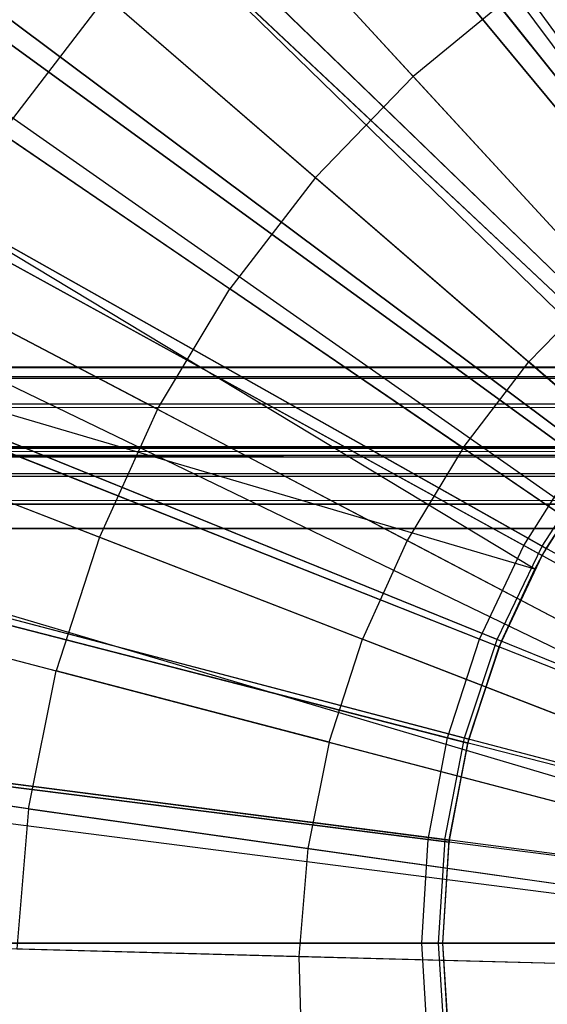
# Model space of a CAD drawing. Extents: x 0.2 to 40.1, y -6.7 to 6.7.
# Tile 89 of 256: x 4.581 to 4.839, y 3.42 to 3.901. Entities that reach past the tile are written whole.
import ezdxf

# ---------------------------------------------------------------- set-up
doc = ezdxf.new("R2010")
doc.units = 0
doc.header["$MEASUREMENT"] = 0
doc.layers.get('0').update_dxf_attribs({"color": 13, "linetype": 'CONTINUOUS'})

# ---------------------------------------------------------------- blocks, each defined once
blk = doc.blocks.new('SNOWBALL_XIV_PM3_STL')
at = {"color": 0}
for p, q in [((4.65916, 4.14649, 17.38541), (5.07551, 3.57546, 17.60195)), ((4.65916, 4.14649, 17.38541), (5.07551, 3.57546, 17.60195)), ((4.65341, 4.14226, 17.38541), (5.07435, 3.57461, 17.60195)), ((4.65341, 4.14226, 17.38541), (5.07435, 3.57461, 17.60195)), ((4.58097, 4.08233, 17.38541), (5.0597, 3.56249, 17.60195)), ((4.58097, 4.08233, 17.38541), (5.0597, 3.56249, 17.60195)), ((4.92376, 3.76072, 11.19699), (4.66967, 4.06785, 11.26199)), ((4.92376, 3.76072, 11.19699), (4.66967, 4.06785, 11.26199)), ((4.6761, 4.06008, 17.40673), (4.93032, 3.75278, 17.47042)), ((4.6761, 4.06008, 17.40673), (4.93032, 3.75278, 17.47042)), ((4.93437, 3.75903, 11.24016), (4.69106, 4.06413, 11.30754)), ((4.93437, 3.75903, 11.24016), (4.69106, 4.06413, 11.30754)), ((4.69245, 4.06238, 17.36397), (4.9358, 3.75724, 17.43105)), ((4.69245, 4.06238, 17.36397), (4.9358, 3.75724, 17.43105)), ((4.54611, 4.04841, 17.38541), (5.05265, 3.55563, 17.60195)), ((4.54611, 4.04841, 17.38541), (5.05265, 3.55563, 17.60195)), ((4.51061, 4.00968, 17.38541), (5.04547, 3.5478, 17.60195)), ((4.51061, 4.00968, 17.38541), (5.04547, 3.5478, 17.60195)), ((4.8868, 3.72602, 11.19699), (4.59623, 3.99888, 11.26199)), ((4.8868, 3.72602, 11.19699), (4.59623, 3.99888, 11.26199)), ((4.89684, 3.72494, 11.24016), (4.61651, 3.99643, 11.30754)), ((4.89684, 3.72494, 11.24016), (4.61651, 3.99643, 11.30754)), ((4.61812, 3.99487, 17.36397), (4.89849, 3.72335, 17.43105)), ((4.61812, 3.99487, 17.36397), (4.89849, 3.72335, 17.43105)), ((4.60358, 3.99198, 17.40673), (4.89431, 3.71897, 17.47042)), ((4.60358, 3.99198, 17.40673), (4.89431, 3.71897, 17.47042)), ((4.68158, 3.97308, 17.44997), (4.77323, 3.87356, 17.49944)), ((4.68158, 3.97308, 17.44997), (4.77323, 3.87356, 17.49944)), ((4.45525, 3.93856, 17.38541), (5.03428, 3.53342, 17.60195)), ((4.45525, 3.93856, 17.38541), (5.03428, 3.53342, 17.60195)), ((4.44898, 3.92948, 17.38541), (5.03301, 3.53158, 17.60195)), ((4.44898, 3.92948, 17.38541), (5.03301, 3.53158, 17.60195)), ((4.85449, 3.68696, 11.19699), (4.53201, 3.92126, 11.26199)), ((4.85449, 3.68696, 11.19699), (4.53201, 3.92126, 11.26199)), ((4.54017, 3.91533, 17.40673), (4.86282, 3.68091, 17.47042)), ((4.54017, 3.91533, 17.40673), (4.86282, 3.68091, 17.47042)), ((4.86398, 3.68634, 11.24016), (4.55123, 3.91975, 11.30754)), ((4.86398, 3.68634, 11.24016), (4.55123, 3.91975, 11.30754)), ((4.55302, 3.91841, 17.36397), (4.86581, 3.68497, 17.43105)), ((4.55302, 3.91841, 17.36397), (4.86581, 3.68497, 17.43105)), ((4.82637, 3.91716, 17.49944), (4.77323, 3.87356, 17.49944)), ((4.82637, 3.91716, 17.49944), (4.77323, 3.87356, 17.49944)), ((4.82637, 3.91716, 17.49944), (4.90771, 3.80561, 17.54128)), ((4.82637, 3.91716, 17.49944), (4.90771, 3.80561, 17.54128)), ((4.62302, 3.91261, 17.44997), (4.57172, 3.84586, 17.44997)), ((4.62302, 3.91261, 17.44997), (4.57172, 3.84586, 17.44997)), ((4.62302, 3.91261, 17.44997), (4.72541, 3.82419, 17.49944)), ((4.62302, 3.91261, 17.44997), (4.72541, 3.82419, 17.49944)), ((4.77323, 3.87356, 17.49944), (4.72541, 3.82419, 17.49944)), ((4.77323, 3.87356, 17.49944), (4.72541, 3.82419, 17.49944)), ((4.77323, 3.87356, 17.49944), (4.86676, 3.772, 17.54128)), ((4.77323, 3.87356, 17.49944), (4.86676, 3.772, 17.54128)), ((4.57172, 3.84586, 17.44997), (4.68353, 3.76968, 17.49944)), ((4.57172, 3.84586, 17.44997), (4.68353, 3.76968, 17.49944)), ((4.3969, 3.84278, 17.38541), (5.02248, 3.51405, 17.60195)), ((4.3969, 3.84278, 17.38541), (5.02248, 3.51405, 17.60195)), ((4.82733, 3.64416, 11.19699), (4.47803, 3.83619, 11.26199)), ((4.82733, 3.64416, 11.19699), (4.47803, 3.83619, 11.26199)), ((4.83632, 3.64385, 11.24016), (4.49629, 3.83535, 11.30754)), ((4.83632, 3.64385, 11.24016), (4.49629, 3.83535, 11.30754)), ((4.49824, 3.83425, 17.36397), (4.83831, 3.64273, 17.43105)), ((4.83275, 3.6325, 17.43105), (4.49824, 3.83425, 17.36397)), ((4.83275, 3.6325, 17.43105), (4.49824, 3.83425, 17.36397)), ((4.49824, 3.83425, 17.36397), (4.83831, 3.64273, 17.43105)), ((4.48686, 3.83133, 17.40673), (4.83635, 3.6392, 17.47042)), ((4.48686, 3.83133, 17.40673), (4.83635, 3.6392, 17.47042)), ((4.72541, 3.82419, 17.49944), (4.68353, 3.76968, 17.49944)), ((4.72541, 3.82419, 17.49944), (4.68353, 3.76968, 17.49944)), ((4.72541, 3.82419, 17.49944), (4.8299, 3.73395, 17.54128)), ((4.72541, 3.82419, 17.49944), (4.8299, 3.73395, 17.54128)), ((4.38318, 3.81555, 17.38541), (5.0197, 3.50854, 17.60195)), ((4.38318, 3.81555, 17.38541), (5.0197, 3.50854, 17.60195)), ((4.64813, 3.71076, 17.49944), (4.52837, 3.77369, 17.44997)), ((4.64813, 3.71076, 17.49944), (4.52837, 3.77369, 17.44997)), ((4.86676, 3.772, 17.54128), (4.8299, 3.73395, 17.54128)), ((4.86676, 3.772, 17.54128), (4.8299, 3.73395, 17.54128)), ((4.64813, 3.71076, 17.49944), (4.68353, 3.76968, 17.49944)), ((4.64813, 3.71076, 17.49944), (4.68353, 3.76968, 17.49944)), ((4.79763, 3.69195, 17.54128), (4.68353, 3.76968, 17.49944)), ((4.79763, 3.69195, 17.54128), (4.68353, 3.76968, 17.49944)), ((4.35504, 3.75071, 17.38541), (5.01401, 3.49543, 17.60195)), ((4.35504, 3.75071, 17.38541), (5.01401, 3.49543, 17.60195)), ((4.80575, 3.59829, 11.19699), (4.43513, 3.74503, 11.26199)), ((4.80575, 3.59829, 11.19699), (4.43513, 3.74503, 11.26199)), ((4.81432, 3.59817, 11.24016), (4.4526, 3.74462, 11.30754)), ((4.81432, 3.59817, 11.24016), (4.4526, 3.74462, 11.30754)), ((4.45467, 3.74378, 17.36397), (4.81644, 3.59731, 17.43105)), ((4.83275, 3.6325, 17.43105), (4.45467, 3.74378, 17.36397)), ((4.45467, 3.74378, 17.36397), (4.81644, 3.59731, 17.43105)), ((4.83275, 3.6325, 17.43105), (4.45467, 3.74378, 17.36397)), ((4.44451, 3.74132, 17.40673), (4.81532, 3.5945, 17.47042)), ((4.44451, 3.74132, 17.40673), (4.81532, 3.5945, 17.47042)), ((4.79763, 3.69195, 17.54128), (4.8299, 3.73395, 17.54128)), ((4.79763, 3.69195, 17.54128), (4.8299, 3.73395, 17.54128)), ((4.93667, 3.64176, 17.57549), (4.8299, 3.73395, 17.54128)), ((4.93667, 3.64176, 17.57549), (4.8299, 3.73395, 17.54128)), ((39.42879, 3.73129, 51.61956), (0.85168, 3.73129, 51.61956)), ((0.85168, 3.73129, 51.61956), (39.42499, 3.73025, 51.63235)), ((0.85168, 3.73129, 51.61956), (39.42499, 3.73025, 51.63235)), ((0.85168, 3.73129, 50.9109), (39.42879, 3.73129, 50.9109)), ((0.85168, 3.73129, 50.9109), (39.42879, 3.73129, 50.9109)), ((39.42879, 3.73129, 51.61956), (0.85168, 3.73129, 51.61956)), ((0.85988, 3.72647, 51.6467), (39.42499, 3.73025, 51.63235)), ((0.85988, 3.72647, 51.6467), (39.42499, 3.73025, 51.63235)), ((0.85988, 3.72647, 51.6467), (39.4168, 3.72107, 51.65835)), ((0.85988, 3.72647, 51.6467), (39.4168, 3.72107, 51.65835)), ((0.86808, 3.71258, 51.67051), (39.4168, 3.72107, 51.65835)), ((0.86808, 3.71258, 51.67051), (39.4168, 3.72107, 51.65835)), ((0.86808, 3.71258, 51.67051), (39.4086, 3.7035, 51.67959)), ((0.86808, 3.71258, 51.67051), (39.4086, 3.7035, 51.67959)), ((4.64813, 3.71076, 17.49944), (4.61969, 3.64819, 17.49944)), ((4.64813, 3.71076, 17.49944), (4.61969, 3.64819, 17.49944)), ((4.64813, 3.71076, 17.49944), (4.77035, 3.64654, 17.54128)), ((4.64813, 3.71076, 17.49944), (4.77035, 3.64654, 17.54128)), ((0.87627, 3.69134, 51.68808), (39.4086, 3.7035, 51.67959)), ((0.87627, 3.69134, 51.68808), (39.4086, 3.7035, 51.67959)), ((4.49353, 3.69706, 17.44997), (4.61969, 3.64819, 17.49944)), ((4.49353, 3.69706, 17.44997), (4.61969, 3.64819, 17.49944)), ((0.85168, 3.69192, 51.61956), (39.42076, 3.6896, 51.63287)), ((0.85168, 3.69192, 51.61956), (39.42076, 3.6896, 51.63287)), ((0.85168, 3.69192, 51.61956), (39.42879, 3.69192, 51.61956)), ((39.42879, 3.69192, 50.9109), (0.85168, 3.69192, 50.9109)), ((0.85168, 3.69192, 51.61956), (39.42879, 3.69192, 51.61956)), ((39.42879, 3.69192, 50.9109), (0.85168, 3.69192, 50.9109)), ((0.86195, 3.68816, 51.63636), (39.42076, 3.6896, 51.63287)), ((0.86195, 3.68816, 51.63636), (39.42076, 3.6896, 51.63287)), ((39.39221, 3.65255, 51.6983), (0.87627, 3.69134, 51.68808)), ((0.87627, 3.69134, 51.68808), (39.4004, 3.67969, 51.69348)), ((0.87627, 3.69134, 51.68808), (39.4004, 3.67969, 51.69348)), ((39.39221, 3.65255, 51.6983), (0.87627, 3.69134, 51.68808)), ((4.79763, 3.69195, 17.54128), (4.77035, 3.64654, 17.54128)), ((4.79763, 3.69195, 17.54128), (4.77035, 3.64654, 17.54128)), ((4.79763, 3.69195, 17.54128), (4.91421, 3.61252, 17.57549)), ((4.79763, 3.69195, 17.54128), (4.91421, 3.61252, 17.57549)), ((0.86195, 3.68816, 51.63636), (39.41162, 3.68169, 51.64603)), ((0.86195, 3.68816, 51.63636), (39.41162, 3.68169, 51.64603)), ((4.82733, 3.64416, 11.19699), (4.85449, 3.68696, 11.19699)), ((4.82733, 3.64416, 11.19699), (4.85449, 3.68696, 11.19699)), ((4.83632, 3.64385, 11.24016), (4.86398, 3.68634, 11.24016)), ((4.83632, 3.64385, 11.24016), (4.86398, 3.68634, 11.24016)), ((4.83831, 3.64273, 17.43105), (4.86581, 3.68497, 17.43105)), ((4.83831, 3.64273, 17.43105), (4.86581, 3.68497, 17.43105)), ((0.87109, 3.67902, 51.6487), (39.41162, 3.68169, 51.64603)), ((0.87109, 3.67902, 51.6487), (39.41162, 3.68169, 51.64603)), ((4.33178, 3.68258, 17.38541), (5.00931, 3.48165, 17.60195)), ((4.33178, 3.68258, 17.38541), (5.00931, 3.48165, 17.60195)), ((4.83635, 3.6392, 17.47042), (4.86282, 3.68091, 17.47042)), ((4.83635, 3.6392, 17.47042), (4.86282, 3.68091, 17.47042)), ((4.86282, 3.68091, 17.47042), (4.83831, 3.64273, 17.43105)), ((4.86282, 3.68091, 17.47042), (4.83831, 3.64273, 17.43105)), ((0.87109, 3.67902, 51.6487), (39.40247, 3.66935, 51.65517)), ((0.87109, 3.67902, 51.6487), (39.40247, 3.66935, 51.65517)), ((0.88023, 3.66587, 51.65661), (39.40247, 3.66935, 51.65517)), ((0.88023, 3.66587, 51.65661), (39.40247, 3.66935, 51.65517)), ((0.88023, 3.66587, 51.65661), (39.39221, 3.65255, 51.65893)), ((0.88023, 3.66587, 51.65661), (39.39221, 3.65255, 51.65893)), ((39.39221, 3.65255, 51.6983), (0.88447, 3.66534, 51.69725)), ((39.39221, 3.65255, 51.6983), (0.88447, 3.66534, 51.69725)), ((10.59829, 3.65209, 51.6983), (0.88827, 3.65255, 51.6983)), ((0.88827, 3.65255, 51.65893), (10.59829, 3.65209, 51.65893)), ((10.59829, 3.65209, 51.6983), (0.88827, 3.65255, 51.6983)), ((0.88827, 3.65255, 51.65893), (10.59829, 3.65209, 51.65893)), ((4.32395, 3.65446, 17.38541), (5.00773, 3.47597, 17.60195)), ((4.32395, 3.65446, 17.38541), (5.00773, 3.47597, 17.60195)), ((4.79008, 3.55008, 11.19699), (4.404, 3.64921, 11.26199)), ((4.79008, 3.55008, 11.19699), (4.404, 3.64921, 11.26199)), ((4.41376, 3.64671, 17.40673), (4.80005, 3.54752, 17.47042)), ((4.41376, 3.64671, 17.40673), (4.80005, 3.54752, 17.47042)), ((4.42086, 3.64904, 11.30754), (4.79835, 3.55006, 11.24016)), ((4.42086, 3.64904, 11.30754), (4.79835, 3.55006, 11.24016)), ((4.42303, 3.64848, 17.36397), (4.80056, 3.54948, 17.43105)), ((4.42303, 3.64848, 17.36397), (4.80056, 3.54948, 17.43105)), ((4.61969, 3.64819, 17.49944), (4.59856, 3.58278, 17.49944)), ((4.61969, 3.64819, 17.49944), (4.59856, 3.58278, 17.49944)), ((4.61969, 3.64819, 17.49944), (4.74842, 3.59831, 17.54128)), ((4.61969, 3.64819, 17.49944), (4.74842, 3.59831, 17.54128)), ((4.77035, 3.64654, 17.54128), (4.74842, 3.59831, 17.54128)), ((4.77035, 3.64654, 17.54128), (4.74842, 3.59831, 17.54128)), ((4.77035, 3.64654, 17.54128), (4.89522, 3.58092, 17.57549)), ((4.77035, 3.64654, 17.54128), (4.89522, 3.58092, 17.57549)), ((4.80575, 3.59829, 11.19699), (4.82733, 3.64416, 11.19699)), ((4.80575, 3.59829, 11.19699), (4.82733, 3.64416, 11.19699)), ((4.81432, 3.59817, 11.24016), (4.83632, 3.64385, 11.24016)), ((4.81432, 3.59817, 11.24016), (4.83632, 3.64385, 11.24016)), ((5.18105, 3.4497, 11.18351), (4.82733, 3.64416, 11.19699)), ((5.18105, 3.4497, 11.18351), (4.82733, 3.64416, 11.19699)), ((4.83275, 3.6325, 17.43105), (4.83831, 3.64273, 17.43105)), ((4.83275, 3.6325, 17.43105), (4.83831, 3.64273, 17.43105)), ((5.18105, 3.4497, 11.22288), (4.83632, 3.64385, 11.24016)), ((5.18105, 3.4497, 11.22288), (4.83632, 3.64385, 11.24016)), ((4.83635, 3.6392, 17.47042), (4.83831, 3.64273, 17.43105)), ((4.83635, 3.6392, 17.47042), (4.83831, 3.64273, 17.43105)), ((4.81532, 3.5945, 17.47042), (4.83635, 3.6392, 17.47042)), ((4.81532, 3.5945, 17.47042), (4.83635, 3.6392, 17.47042)), ((4.81644, 3.59731, 17.43105), (4.83635, 3.6392, 17.47042)), ((4.81644, 3.59731, 17.43105), (4.83635, 3.6392, 17.47042)), ((4.83275, 3.6325, 17.43105), (4.83635, 3.6392, 17.47042)), ((4.83275, 3.6325, 17.43105), (4.83635, 3.6392, 17.47042)), ((4.81644, 3.59731, 17.43105), (4.83275, 3.6325, 17.43105)), ((4.81644, 3.59731, 17.43105), (4.83275, 3.6325, 17.43105)), ((4.46765, 3.61695, 17.44997), (4.59856, 3.58278, 17.49944)), ((4.46765, 3.61695, 17.44997), (4.59856, 3.58278, 17.49944)), ((4.73214, 3.54791, 17.54128), (4.74842, 3.59831, 17.54128)), ((4.73214, 3.54791, 17.54128), (4.74842, 3.59831, 17.54128)), ((4.87996, 3.54736, 17.57549), (4.74842, 3.59831, 17.54128)), ((4.87996, 3.54736, 17.57549), (4.74842, 3.59831, 17.54128)), ((4.79008, 3.55008, 11.19699), (4.80575, 3.59829, 11.19699)), ((4.79008, 3.55008, 11.19699), (4.80575, 3.59829, 11.19699)), ((4.79835, 3.55006, 11.24016), (4.81432, 3.59817, 11.24016)), ((4.79835, 3.55006, 11.24016), (4.81432, 3.59817, 11.24016)), ((5.18105, 3.4497, 11.18351), (4.80575, 3.59829, 11.19699)), ((5.18105, 3.4497, 11.18351), (4.80575, 3.59829, 11.19699)), ((5.18105, 3.4497, 11.22288), (4.81432, 3.59817, 11.24016)), ((5.18105, 3.4497, 11.22288), (4.81432, 3.59817, 11.24016)), ((4.80005, 3.54752, 17.47042), (4.81532, 3.5945, 17.47042)), ((4.80005, 3.54752, 17.47042), (4.81532, 3.5945, 17.47042)), ((4.80056, 3.54948, 17.43105), (4.81644, 3.59731, 17.43105)), ((4.80056, 3.54948, 17.43105), (4.81644, 3.59731, 17.43105)), ((4.80056, 3.54948, 17.43105), (4.81532, 3.5945, 17.47042)), ((4.80056, 3.54948, 17.43105), (4.81532, 3.5945, 17.47042)), ((4.81644, 3.59731, 17.43105), (4.81532, 3.5945, 17.47042)), ((4.81644, 3.59731, 17.43105), (4.81532, 3.5945, 17.47042)), ((4.58502, 3.51539, 17.49944), (4.59856, 3.58278, 17.49944)), ((4.58502, 3.51539, 17.49944), (4.59856, 3.58278, 17.49944)), ((4.73214, 3.54791, 17.54128), (4.59856, 3.58278, 17.49944)), ((4.73214, 3.54791, 17.54128), (4.59856, 3.58278, 17.49944)), ((4.30403, 3.5553, 17.38541), (5.0037, 3.45591, 17.60195)), ((4.30403, 3.5553, 17.38541), (5.0037, 3.45591, 17.60195)), ((4.78058, 3.50029, 11.19699), (4.38512, 3.55025, 11.26199)), ((4.78058, 3.50029, 11.19699), (4.38512, 3.55025, 11.26199)), ((4.78866, 3.50029, 11.24016), (4.40161, 3.5502, 11.30754)), ((4.78866, 3.50029, 11.24016), (4.40161, 3.5502, 11.30754)), ((4.40383, 3.54991, 17.36397), (4.79093, 3.5, 17.43105)), ((4.40383, 3.54991, 17.36397), (4.79093, 3.5, 17.43105)), ((4.78058, 3.50029, 11.19699), (4.79008, 3.55008, 11.19699)), ((4.78058, 3.50029, 11.19699), (4.79008, 3.55008, 11.19699)), ((4.78866, 3.50029, 11.24016), (4.79835, 3.55006, 11.24016)), ((4.78866, 3.50029, 11.24016), (4.79835, 3.55006, 11.24016)), ((5.18105, 3.4497, 11.18351), (4.79008, 3.55008, 11.19699)), ((5.18105, 3.4497, 11.18351), (4.79008, 3.55008, 11.19699)), ((4.79093, 3.5, 17.43105), (4.80056, 3.54948, 17.43105)), ((4.79093, 3.5, 17.43105), (4.80056, 3.54948, 17.43105)), ((4.79835, 3.55006, 11.24016), (5.18105, 3.4497, 11.22288)), ((4.79835, 3.55006, 11.24016), (5.18105, 3.4497, 11.22288)), ((4.80056, 3.54948, 17.43105), (4.80005, 3.54752, 17.47042)), ((4.80056, 3.54948, 17.43105), (4.80005, 3.54752, 17.47042)), ((4.39512, 3.54899, 17.40673), (4.7908, 3.499, 17.47042)), ((4.39512, 3.54899, 17.40673), (4.7908, 3.499, 17.47042)), ((4.73214, 3.54791, 17.54128), (4.72171, 3.49597, 17.54128)), ((4.73214, 3.54791, 17.54128), (4.72171, 3.49597, 17.54128)), ((4.73214, 3.54791, 17.54128), (4.86863, 3.51228, 17.57549)), ((4.73214, 3.54791, 17.54128), (4.86863, 3.51228, 17.57549)), ((4.7908, 3.499, 17.47042), (4.80005, 3.54752, 17.47042)), ((4.7908, 3.499, 17.47042), (4.80005, 3.54752, 17.47042)), ((4.79093, 3.5, 17.43105), (4.80005, 3.54752, 17.47042)), ((4.79093, 3.5, 17.43105), (4.80005, 3.54752, 17.47042)), ((4.30238, 3.54309, 17.38541), (5.00336, 3.45344, 17.60195)), ((4.30238, 3.54309, 17.38541), (5.00336, 3.45344, 17.60195)), ((4.58502, 3.51539, 17.49944), (4.45107, 3.53441, 17.44997)), ((4.58502, 3.51539, 17.49944), (4.45107, 3.53441, 17.44997)), ((4.58502, 3.51539, 17.49944), (4.57925, 3.44689, 17.49944)), ((4.58502, 3.51539, 17.49944), (4.57925, 3.44689, 17.49944)), ((4.58502, 3.51539, 17.49944), (4.72171, 3.49597, 17.54128)), ((4.58502, 3.51539, 17.49944), (4.72171, 3.49597, 17.54128)), ((4.7774, 3.4497, 11.19699), (4.78058, 3.50029, 11.19699)), ((4.7774, 3.4497, 11.19699), (4.78058, 3.50029, 11.19699)), ((5.18105, 3.4497, 11.18351), (4.78058, 3.50029, 11.19699)), ((5.18105, 3.4497, 11.18351), (4.78058, 3.50029, 11.19699)), ((4.78866, 3.50029, 11.24016), (4.78541, 3.4497, 11.24016)), ((4.78866, 3.50029, 11.24016), (4.78541, 3.4497, 11.24016)), ((4.7877, 3.4497, 17.43105), (4.79093, 3.5, 17.43105)), ((4.7877, 3.4497, 17.43105), (4.79093, 3.5, 17.43105)), ((4.7877, 3.4497, 17.47042), (4.7908, 3.499, 17.47042)), ((4.7877, 3.4497, 17.43105), (4.7908, 3.499, 17.47042)), ((4.7877, 3.4497, 17.43105), (4.7908, 3.499, 17.47042)), ((4.7877, 3.4497, 17.47042), (4.7908, 3.499, 17.47042)), ((5.18105, 3.4497, 11.22288), (4.78866, 3.50029, 11.24016)), ((5.18105, 3.4497, 11.22288), (4.78866, 3.50029, 11.24016)), ((4.79093, 3.5, 17.43105), (4.7908, 3.499, 17.47042)), ((4.79093, 3.5, 17.43105), (4.7908, 3.499, 17.47042)), ((4.72171, 3.49597, 17.54128), (4.71726, 3.44318, 17.54128)), ((4.72171, 3.49597, 17.54128), (4.71726, 3.44318, 17.54128)), ((4.72171, 3.49597, 17.54128), (4.86137, 3.47613, 17.57549)), ((4.72171, 3.49597, 17.54128), (4.86137, 3.47613, 17.57549)), ((4.29554, 3.45452, 17.38541), (5.00198, 3.43553, 17.60195)), ((4.29554, 3.45452, 17.38541), (5.00198, 3.43553, 17.60195)), ((4.7774, 3.4497, 11.19699), (4.37879, 3.4497, 11.26199)), ((4.7774, 3.4497, 11.19699), (4.37879, 3.4497, 11.26199)), ((4.38888, 3.4497, 17.40673), (4.7877, 3.4497, 17.47042)), ((4.38888, 3.4497, 17.40673), (4.7877, 3.4497, 17.47042)), ((4.39516, 3.4497, 11.30754), (4.78541, 3.4497, 11.24016)), ((4.39516, 3.4497, 11.30754), (4.78541, 3.4497, 11.24016)), ((4.7877, 3.4497, 17.43105), (4.3974, 3.4497, 17.36397)), ((4.7877, 3.4497, 17.43105), (4.3974, 3.4497, 17.36397)), ((5.18105, 3.4497, 11.18351), (4.7774, 3.4497, 11.19699)), ((4.78058, 3.39911, 11.19699), (4.7774, 3.4497, 11.19699)), ((5.18105, 3.4497, 11.18351), (4.7774, 3.4497, 11.19699)), ((4.78058, 3.39911, 11.19699), (4.7774, 3.4497, 11.19699)), ((4.78541, 3.4497, 11.24016), (5.18105, 3.4497, 11.22288)), ((4.78541, 3.4497, 11.24016), (4.78866, 3.39911, 11.24016)), ((4.78541, 3.4497, 11.24016), (4.78866, 3.39911, 11.24016)), ((4.78541, 3.4497, 11.24016), (5.18105, 3.4497, 11.22288)), ((4.7908, 3.4004, 17.47042), (4.7877, 3.4497, 17.47042)), ((4.79093, 3.3994, 17.43105), (4.7877, 3.4497, 17.43105)), ((4.79093, 3.3994, 17.43105), (4.7877, 3.4497, 17.47042)), ((4.79093, 3.3994, 17.43105), (4.7877, 3.4497, 17.43105)), ((4.7877, 3.4497, 17.43105), (4.7877, 3.4497, 17.47042)), ((4.79093, 3.3994, 17.43105), (4.7877, 3.4497, 17.47042)), ((4.7908, 3.4004, 17.47042), (4.7877, 3.4497, 17.47042)), ((4.7877, 3.4497, 17.43105), (4.7877, 3.4497, 17.47042)), ((4.57925, 3.44689, 17.49944), (4.71726, 3.44318, 17.54128)), ((4.57925, 3.44689, 17.49944), (4.71726, 3.44318, 17.54128)), ((4.71726, 3.44318, 17.54128), (4.85828, 3.43939, 17.57549)), ((4.71726, 3.44318, 17.54128), (4.71887, 3.39023, 17.54128)), ((4.71726, 3.44318, 17.54128), (4.85828, 3.43939, 17.57549)), ((4.71726, 3.44318, 17.54128), (4.71887, 3.39023, 17.54128))]:
    blk.add_line(p, q, dxfattribs=at)
blk = doc.blocks.new('GRUPUJ_1')
at = {"color": 0}
blk.add_blockref('SNOWBALL_XIV_PM3_STL', (-0.20617, 6.65964, -0.51186), dxfattribs=at)

msp = doc.modelspace()

# ---------------------------------------------------------------- block references
at = {"color": 0}
msp.add_blockref('GRUPUJ_1', (0.20617, -6.65964, 0.51186), dxfattribs=at)

doc.saveas('drawing.dxf')
